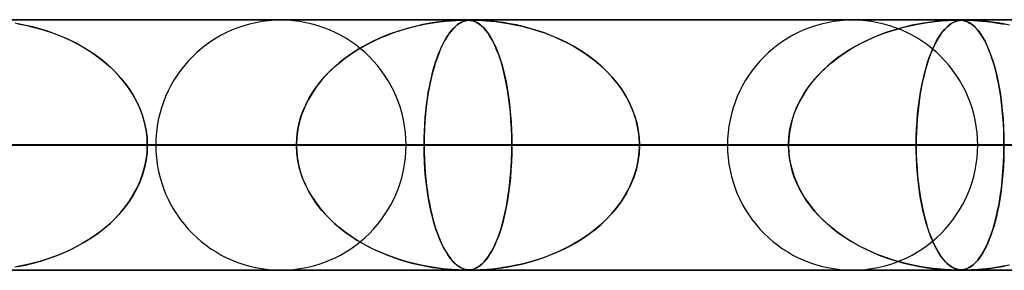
# Model space of a CAD drawing. Header units: millimetres. Extents: x -550 to 550, y -599 to 599.
# Tile 25 of 31: x 218 to 257, y 589 to 599. Entities that reach past the tile are written whole.
import ezdxf

# ---------------------------------------------------------------- set-up
doc = ezdxf.new("R2010")
doc.units = ezdxf.units.MM
doc.layers.add('HIDDEN', color=7, linetype='Continuous')
doc.layers.add('THICK', color=7, linetype='Continuous')

msp = doc.modelspace()

# ---------------------------------------------------------------- linework, layer by layer
at = {"layer": 'HIDDEN'}
for p, q in [((0, 598.99), (388.195, 598.99)), ((388.195, 598.99), (0, 598.99)), ((372.713, 598.98), (0.316, 598.98)), ((233.8, 598.828), (234.06, 598.872)), ((234.21, 598.894), (233.949, 598.854)), ((234.06, 598.872), (234.317, 598.909)), ((234.443, 598.924), (234.21, 598.894)), ((234.317, 598.909), (234.566, 598.937)), ((234.645, 598.945), (234.443, 598.924)), ((234.566, 598.937), (234.79, 598.957)), ((234.815, 598.959), (234.645, 598.945)), ((234.79, 598.957), (234.981, 598.969)), ((234.96, 598.968), (234.815, 598.959)), ((235.082, 598.974), (234.96, 598.968)), ((234.981, 598.969), (235.132, 598.976)), ((235.183, 598.978), (235.082, 598.974)), ((235.086, 598.828), (235.158, 598.872)), ((235.201, 598.894), (235.128, 598.854)), ((235.132, 598.976), (235.247, 598.979)), ((235.158, 598.872), (235.231, 598.909)), ((235.267, 598.979), (235.183, 598.978)), ((235.268, 598.924), (235.201, 598.894)), ((235.231, 598.909), (235.305, 598.937)), ((235.247, 598.979), (235.338, 598.98)), ((235.338, 598.98), (235.267, 598.979)), ((235.329, 598.945), (235.268, 598.924)), ((235.305, 598.937), (235.377, 598.957)), ((235.385, 598.959), (235.329, 598.945)), ((235.402, 598.979), (235.338, 598.98)), ((235.338, 598.98), (235.339, 598.98)), ((235.339, 598.98), (235.339, 598.98)), ((235.339, 598.98), (235.34, 598.98)), ((235.34, 598.98), (235.34, 598.98)), ((235.34, 598.98), (235.341, 598.98)), ((235.341, 598.98), (235.341, 598.98)), ((235.377, 598.957), (235.447, 598.969)), ((235.438, 598.968), (235.385, 598.959)), ((235.392, 598.98), (235.466, 598.977)), ((235.461, 598.977), (235.402, 598.979)), ((235.49, 598.974), (235.438, 598.968)), ((235.447, 598.969), (235.515, 598.976)), ((235.517, 598.973), (235.461, 598.977)), ((235.466, 598.977), (235.532, 598.971)), ((235.542, 598.978), (235.49, 598.974)), ((235.515, 598.976), (235.583, 598.979)), ((235.572, 598.966), (235.517, 598.973)), ((235.532, 598.971), (235.592, 598.963)), ((235.598, 598.979), (235.542, 598.978)), ((235.629, 598.955), (235.572, 598.966)), ((235.583, 598.979), (235.66, 598.98)), ((235.592, 598.963), (235.652, 598.949)), ((235.66, 598.98), (235.598, 598.979)), ((235.688, 598.938), (235.629, 598.955)), ((235.652, 598.949), (235.716, 598.928)), ((235.66, 598.98), (235.756, 598.979)), ((235.735, 598.979), (235.66, 598.98)), ((235.752, 598.914), (235.688, 598.938)), ((235.716, 598.928), (235.783, 598.9)), ((235.825, 598.977), (235.735, 598.979)), ((235.819, 598.882), (235.752, 598.914)), ((235.756, 598.979), (235.876, 598.975)), ((235.783, 598.9), (235.853, 598.862)), ((235.888, 598.84), (235.819, 598.882)), ((235.936, 598.973), (235.825, 598.977)), ((235.876, 598.975), (236.016, 598.969)), ((236.072, 598.966), (235.936, 598.973)), ((236.016, 598.969), (236.175, 598.959)), ((236.233, 598.955), (236.072, 598.966)), ((236.175, 598.959), (236.361, 598.944)), ((236.421, 598.938), (236.233, 598.955)), ((236.361, 598.944), (236.574, 598.921)), ((236.635, 598.914), (236.421, 598.938)), ((236.574, 598.921), (236.809, 598.891)), ((236.871, 598.882), (236.635, 598.914)), ((236.809, 598.891), (237.063, 598.851)), ((237.126, 598.84), (236.871, 598.882)), ((253.471, 598.836), (253.787, 598.888)), ((253.826, 598.893), (253.623, 598.862)), ((253.787, 598.888), (254.094, 598.927)), ((254.012, 598.917), (253.826, 598.893)), ((254.178, 598.936), (254.012, 598.917)), ((254.094, 598.927), (254.363, 598.953)), ((254.325, 598.949), (254.178, 598.936)), ((254.46, 598.96), (254.325, 598.949)), ((254.363, 598.953), (254.584, 598.968)), ((254.589, 598.968), (254.46, 598.96)), ((254.584, 598.968), (254.75, 598.976)), ((254.708, 598.974), (254.589, 598.968)), ((254.808, 598.978), (254.708, 598.974)), ((254.724, 598.836), (254.812, 598.888)), ((254.75, 598.976), (254.87, 598.979)), ((254.823, 598.893), (254.766, 598.862)), ((254.891, 598.979), (254.808, 598.978)), ((254.812, 598.888), (254.901, 598.927)), ((254.877, 598.917), (254.823, 598.893)), ((254.87, 598.979), (254.964, 598.98)), ((254.926, 598.936), (254.877, 598.917)), ((254.962, 598.98), (254.891, 598.979)), ((254.901, 598.927), (254.985, 598.953)), ((254.972, 598.949), (254.926, 598.936)), ((255.024, 598.979), (254.962, 598.98)), ((254.964, 598.98), (254.965, 598.98)), ((254.965, 598.98), (254.967, 598.98)), ((254.967, 598.98), (254.968, 598.98)), ((254.968, 598.98), (254.97, 598.98)), ((254.97, 598.98), (254.971, 598.98)), ((254.971, 598.98), (254.973, 598.98)), ((255.017, 598.96), (254.972, 598.949)), ((254.985, 598.953), (255.063, 598.968)), ((255, 598.98), (255.067, 598.978)), ((255.065, 598.968), (255.017, 598.96)), ((255.08, 598.978), (255.024, 598.979)), ((255.063, 598.968), (255.136, 598.976)), ((255.116, 598.974), (255.065, 598.968)), ((255.067, 598.978), (255.13, 598.974)), ((255.133, 598.974), (255.08, 598.978)), ((255.168, 598.978), (255.116, 598.974)), ((255.13, 598.974), (255.191, 598.967)), ((255.185, 598.968), (255.133, 598.974)), ((255.136, 598.976), (255.207, 598.979)), ((255.223, 598.979), (255.168, 598.978)), ((255.237, 598.958), (255.185, 598.968)), ((255.191, 598.967), (255.25, 598.955)), ((255.207, 598.979), (255.285, 598.98)), ((255.284, 598.98), (255.223, 598.979)), ((255.291, 598.945), (255.237, 598.958)), ((255.25, 598.955), (255.307, 598.94)), ((255.355, 598.979), (255.284, 598.98)), ((255.285, 598.98), (255.375, 598.979)), ((255.347, 598.926), (255.291, 598.945)), ((255.307, 598.94), (255.364, 598.919)), ((255.406, 598.901), (255.347, 598.926)), ((255.441, 598.978), (255.355, 598.979)), ((255.364, 598.919), (255.426, 598.891)), ((255.375, 598.979), (255.482, 598.976)), ((255.469, 598.868), (255.406, 598.901)), ((255.426, 598.891), (255.495, 598.852)), ((255.543, 598.974), (255.441, 598.978)), ((255.533, 598.827), (255.469, 598.868)), ((255.482, 598.976), (255.617, 598.97)), ((255.666, 598.968), (255.543, 598.974)), ((255.617, 598.97), (255.78, 598.96)), ((255.809, 598.958), (255.666, 598.968)), ((255.78, 598.96), (255.957, 598.946)), ((255.973, 598.945), (255.809, 598.958)), ((255.957, 598.946), (256.143, 598.928)), ((256.158, 598.926), (255.973, 598.945)), ((256.143, 598.928), (256.354, 598.902)), ((256.364, 598.901), (256.158, 598.926)), ((256.354, 598.902), (256.596, 598.866)), ((256.587, 598.868), (256.364, 598.901)), ((256.822, 598.827), (256.587, 598.868)), ((256.596, 598.866), (256.865, 598.819)), ((217.643, 598.813), (217.396, 598.858)), ((217.514, 598.838), (217.815, 598.778)), ((217.898, 598.759), (217.643, 598.813)), ((217.815, 598.778), (218.123, 598.705)), ((218.16, 598.695), (217.898, 598.759)), ((218.123, 598.705), (218.43, 598.62)), ((218.427, 598.621), (218.16, 598.695)), ((218.699, 598.535), (218.427, 598.621)), ((218.43, 598.62), (218.733, 598.524)), ((218.974, 598.438), (218.699, 598.535)), ((218.733, 598.524), (219.034, 598.416)), ((232.245, 598.386), (232.5, 598.481)), ((232.692, 598.546), (232.353, 598.428)), ((232.5, 598.481), (232.757, 598.567)), ((233.031, 598.649), (232.692, 598.546)), ((232.757, 598.567), (233.017, 598.645)), ((233.017, 598.645), (233.278, 598.714)), ((233.356, 598.733), (233.031, 598.649)), ((233.278, 598.714), (233.539, 598.775)), ((233.663, 598.801), (233.356, 598.733)), ((233.539, 598.775), (233.8, 598.828)), ((233.949, 598.854), (233.663, 598.801)), ((234.67, 598.386), (234.738, 598.481)), ((234.789, 598.546), (234.699, 598.428)), ((234.738, 598.481), (234.806, 598.567)), ((234.879, 598.649), (234.789, 598.546)), ((234.806, 598.567), (234.875, 598.645)), ((234.875, 598.645), (234.945, 598.714)), ((234.966, 598.733), (234.879, 598.649)), ((234.945, 598.714), (235.015, 598.775)), ((235.049, 598.801), (234.966, 598.733)), ((235.015, 598.775), (235.086, 598.828)), ((235.128, 598.854), (235.049, 598.801)), ((235.853, 598.862), (235.925, 598.814)), ((235.96, 598.788), (235.888, 598.84)), ((235.925, 598.814), (236, 598.754)), ((236.032, 598.726), (235.96, 598.788)), ((236, 598.754), (236.077, 598.682)), ((236.105, 598.653), (236.032, 598.726)), ((236.077, 598.682), (236.156, 598.595)), ((236.178, 598.568), (236.105, 598.653)), ((236.156, 598.595), (236.236, 598.493)), ((236.252, 598.471), (236.178, 598.568)), ((236.236, 598.493), (236.317, 598.375)), ((236.326, 598.361), (236.252, 598.471)), ((237.063, 598.851), (237.332, 598.8)), ((237.391, 598.788), (237.126, 598.84)), ((237.332, 598.8), (237.614, 598.738)), ((237.663, 598.726), (237.391, 598.788)), ((237.614, 598.738), (237.906, 598.663)), ((237.941, 598.653), (237.663, 598.726)), ((237.906, 598.663), (238.206, 598.574)), ((238.224, 598.568), (237.941, 598.653)), ((238.206, 598.574), (238.512, 598.47)), ((238.51, 598.471), (238.224, 598.568)), ((238.798, 598.361), (238.51, 598.471)), ((238.512, 598.47), (238.824, 598.35)), ((252.126, 598.481), (251.861, 598.382)), ((251.92, 598.405), (252.224, 598.515)), ((252.398, 598.572), (252.126, 598.481)), ((252.224, 598.515), (252.532, 598.613)), ((252.665, 598.651), (252.398, 598.572)), ((252.532, 598.613), (252.843, 598.699)), ((252.923, 598.719), (252.665, 598.651)), ((252.843, 598.699), (253.156, 598.773)), ((253.17, 598.776), (252.923, 598.719)), ((253.156, 598.773), (253.471, 598.836)), ((253.404, 598.824), (253.17, 598.776)), ((253.623, 598.862), (253.404, 598.824)), ((254.364, 598.481), (254.293, 598.382)), ((254.309, 598.405), (254.389, 598.515)), ((254.436, 598.572), (254.364, 598.481)), ((254.389, 598.515), (254.471, 598.613)), ((254.507, 598.651), (254.436, 598.572)), ((254.471, 598.613), (254.554, 598.699)), ((254.576, 598.719), (254.507, 598.651)), ((254.554, 598.699), (254.639, 598.773)), ((254.642, 598.776), (254.576, 598.719)), ((254.639, 598.773), (254.724, 598.836)), ((254.706, 598.824), (254.642, 598.776)), ((254.766, 598.862), (254.706, 598.824)), ((255.495, 598.852), (255.569, 598.801)), ((255.598, 598.778), (255.533, 598.827)), ((255.569, 598.801), (255.647, 598.735)), ((255.663, 598.721), (255.598, 598.778)), ((255.647, 598.735), (255.73, 598.653)), ((255.729, 598.655), (255.663, 598.721)), ((255.795, 598.579), (255.729, 598.655)), ((255.73, 598.653), (255.816, 598.553)), ((255.861, 598.494), (255.795, 598.579)), ((255.816, 598.553), (255.905, 598.432)), ((255.927, 598.399), (255.861, 598.494)), ((257.064, 598.778), (256.822, 598.827)), ((219.25, 598.329), (218.974, 598.438)), ((219.034, 598.416), (219.33, 598.295)), ((219.528, 598.206), (219.25, 598.329)), ((219.33, 598.295), (219.621, 598.162)), ((219.804, 598.069), (219.528, 598.206)), ((219.621, 598.162), (219.907, 598.016)), ((231.711, 598.154), (231.406, 597.999)), ((231.501, 598.049), (231.745, 598.17)), ((232.027, 598.297), (231.711, 598.154)), ((231.745, 598.17), (231.993, 598.282)), ((231.993, 598.282), (232.245, 598.386)), ((232.353, 598.428), (232.027, 598.297)), ((234.529, 598.154), (234.448, 597.999)), ((234.473, 598.049), (234.538, 598.17)), ((234.612, 598.297), (234.529, 598.154)), ((234.538, 598.17), (234.604, 598.282)), ((234.604, 598.282), (234.67, 598.386)), ((234.699, 598.428), (234.612, 598.297)), ((236.317, 598.375), (236.398, 598.24)), ((236.4, 598.236), (236.326, 598.361)), ((236.398, 598.24), (236.477, 598.091)), ((236.474, 598.097), (236.4, 598.236)), ((236.547, 597.943), (236.474, 598.097)), ((236.477, 598.091), (236.553, 597.93)), ((239.088, 598.236), (238.798, 598.361)), ((238.824, 598.35), (239.137, 598.214)), ((239.377, 598.097), (239.088, 598.236)), ((239.137, 598.214), (239.442, 598.064)), ((239.663, 597.943), (239.377, 598.097)), ((251.039, 598.003), (251.326, 598.149)), ((251.35, 598.16), (251.105, 598.037)), ((251.326, 598.149), (251.62, 598.283)), ((251.602, 598.275), (251.35, 598.16)), ((251.861, 598.382), (251.602, 598.275)), ((251.62, 598.283), (251.92, 598.405)), ((254.076, 598.003), (254.152, 598.149)), ((254.158, 598.16), (254.093, 598.037)), ((254.152, 598.149), (254.23, 598.283)), ((254.225, 598.275), (254.158, 598.16)), ((254.293, 598.382), (254.225, 598.275)), ((254.23, 598.283), (254.309, 598.405)), ((255.905, 598.432), (255.996, 598.289)), ((255.993, 598.293), (255.927, 598.399)), ((256.059, 598.176), (255.993, 598.293)), ((255.996, 598.289), (256.086, 598.125)), ((256.124, 598.048), (256.059, 598.176)), ((256.086, 598.125), (256.172, 597.945)), ((220.078, 597.92), (219.804, 598.069)), ((219.907, 598.016), (220.185, 597.857)), ((220.346, 597.757), (220.078, 597.92)), ((220.185, 597.857), (220.456, 597.685)), ((220.605, 597.582), (220.346, 597.757)), ((220.456, 597.685), (220.717, 597.501)), ((230.799, 597.631), (231.027, 597.78)), ((231.113, 597.832), (230.834, 597.654)), ((231.027, 597.78), (231.262, 597.919)), ((231.406, 597.999), (231.113, 597.832)), ((231.262, 597.919), (231.501, 598.049)), ((234.288, 597.631), (234.348, 597.78)), ((234.371, 597.832), (234.297, 597.654)), ((234.348, 597.78), (234.41, 597.919)), ((234.448, 597.999), (234.371, 597.832)), ((234.41, 597.919), (234.473, 598.049)), ((236.618, 597.775), (236.547, 597.943)), ((236.553, 597.93), (236.625, 597.758)), ((236.687, 597.593), (236.618, 597.775)), ((236.625, 597.758), (236.693, 597.576)), ((239.442, 598.064), (239.735, 597.902)), ((239.944, 597.775), (239.663, 597.943)), ((239.735, 597.902), (240.014, 597.731)), ((240.217, 597.593), (239.944, 597.775)), ((240.014, 597.731), (240.279, 597.548)), ((250.637, 597.769), (250.415, 597.624)), ((250.486, 597.672), (250.758, 597.844)), ((250.867, 597.907), (250.637, 597.769)), ((250.758, 597.844), (251.039, 598.003)), ((251.105, 598.037), (250.867, 597.907)), ((253.97, 597.769), (253.911, 597.624)), ((253.93, 597.672), (254.002, 597.844)), ((254.031, 597.907), (253.97, 597.769)), ((254.002, 597.844), (254.076, 598.003)), ((254.093, 598.037), (254.031, 597.907)), ((256.189, 597.908), (256.124, 598.048)), ((256.172, 597.945), (256.254, 597.75)), ((256.251, 597.758), (256.189, 597.908)), ((256.312, 597.596), (256.251, 597.758)), ((256.254, 597.75), (256.332, 597.542)), ((220.855, 597.395), (220.605, 597.582)), ((220.717, 597.501), (220.964, 597.306)), ((221.095, 597.195), (220.855, 597.395)), ((220.964, 597.306), (221.197, 597.102)), ((230.153, 597.127), (230.361, 597.305)), ((230.567, 597.466), (230.314, 597.266)), ((230.361, 597.305), (230.576, 597.473)), ((230.834, 597.654), (230.567, 597.466)), ((230.576, 597.473), (230.799, 597.631)), ((234.117, 597.127), (234.172, 597.305)), ((234.226, 597.466), (234.159, 597.266)), ((234.172, 597.305), (234.229, 597.473)), ((234.297, 597.654), (234.226, 597.466)), ((234.229, 597.473), (234.288, 597.631)), ((236.754, 597.396), (236.687, 597.593)), ((236.693, 597.576), (236.758, 597.383)), ((236.818, 597.184), (236.754, 597.396)), ((236.758, 597.383), (236.819, 597.18)), ((240.481, 597.396), (240.217, 597.593)), ((240.279, 597.548), (240.531, 597.356)), ((240.734, 597.184), (240.481, 597.396)), ((240.531, 597.356), (240.768, 597.154)), ((249.997, 597.312), (249.8, 597.146)), ((249.969, 597.29), (250.223, 597.488)), ((250.202, 597.472), (249.997, 597.312)), ((250.415, 597.624), (250.202, 597.472)), ((250.223, 597.488), (250.486, 597.672)), ((253.801, 597.312), (253.749, 597.146)), ((253.794, 597.29), (253.86, 597.488)), ((253.855, 597.472), (253.801, 597.312)), ((253.911, 597.624), (253.855, 597.472)), ((253.86, 597.488), (253.93, 597.672)), ((256.371, 597.424), (256.312, 597.596)), ((256.332, 597.542), (256.404, 597.32)), ((256.428, 597.241), (256.371, 597.424)), ((256.404, 597.32), (256.472, 597.085)), ((221.323, 596.983), (221.095, 597.195)), ((221.197, 597.102), (221.415, 596.89)), ((221.538, 596.759), (221.323, 596.983)), ((229.762, 596.741), (229.953, 596.939)), ((230.074, 597.056), (229.847, 596.832)), ((229.953, 596.939), (230.153, 597.127)), ((230.314, 597.266), (230.074, 597.056)), ((234.013, 596.741), (234.064, 596.939)), ((234.096, 597.056), (234.036, 596.832)), ((234.064, 596.939), (234.117, 597.127)), ((234.159, 597.266), (234.096, 597.056)), ((236.878, 596.958), (236.818, 597.184)), ((236.819, 597.18), (236.876, 596.968)), ((236.876, 596.968), (236.929, 596.746)), ((236.935, 596.718), (236.878, 596.958)), ((240.975, 596.958), (240.734, 597.184)), ((240.768, 597.154), (240.99, 596.943)), ((241.201, 596.718), (240.975, 596.958)), ((240.99, 596.943), (241.198, 596.722)), ((249.612, 596.97), (249.432, 596.787)), ((249.496, 596.854), (249.727, 597.079)), ((249.8, 597.146), (249.612, 596.97)), ((249.727, 597.079), (249.969, 597.29)), ((253.699, 596.97), (253.651, 596.787)), ((253.668, 596.854), (253.729, 597.079)), ((253.749, 597.146), (253.699, 596.97)), ((253.729, 597.079), (253.794, 597.29)), ((256.482, 597.047), (256.428, 597.241)), ((256.472, 597.085), (256.535, 596.837)), ((256.534, 596.842), (256.482, 597.047)), ((221.415, 596.89), (221.617, 596.668)), ((221.738, 596.523), (221.538, 596.759)), ((221.617, 596.668), (221.804, 596.439)), ((221.923, 596.276), (221.738, 596.523)), ((229.414, 596.314), (229.582, 596.533)), ((229.634, 596.595), (229.437, 596.346)), ((229.582, 596.533), (229.762, 596.741)), ((229.847, 596.832), (229.634, 596.595)), ((233.921, 596.314), (233.965, 596.533)), ((233.979, 596.595), (233.927, 596.346)), ((233.965, 596.533), (234.013, 596.741)), ((234.036, 596.832), (233.979, 596.595)), ((236.929, 596.746), (236.978, 596.513)), ((236.988, 596.463), (236.935, 596.718)), ((236.978, 596.513), (237.024, 596.269)), ((241.198, 596.722), (241.391, 596.491)), ((241.412, 596.463), (241.201, 596.718)), ((249.079, 596.365), (249.28, 596.616)), ((249.261, 596.594), (249.1, 596.393)), ((249.432, 596.787), (249.261, 596.594)), ((249.28, 596.616), (249.496, 596.854)), ((253.558, 596.365), (253.611, 596.616)), ((253.606, 596.594), (253.563, 596.393)), ((253.651, 596.787), (253.606, 596.594)), ((253.611, 596.616), (253.668, 596.854)), ((256.582, 596.626), (256.534, 596.842)), ((256.535, 596.837), (256.593, 596.576)), ((256.627, 596.4), (256.582, 596.626)), ((256.593, 596.576), (256.646, 596.299)), ((221.804, 596.439), (221.973, 596.201)), ((222.09, 596.017), (221.923, 596.276)), ((221.973, 596.201), (222.127, 595.954)), ((229.437, 596.346), (229.256, 596.083)), ((229.258, 596.087), (229.414, 596.314)), ((233.927, 596.346), (233.879, 596.083)), ((233.879, 596.087), (233.921, 596.314)), ((237.037, 596.194), (236.988, 596.463)), ((237.024, 596.269), (237.065, 596.013)), ((237.08, 595.911), (237.037, 596.194)), ((241.391, 596.491), (241.569, 596.248)), ((241.606, 596.194), (241.412, 596.463)), ((241.569, 596.248), (241.731, 595.994)), ((241.78, 595.911), (241.606, 596.194)), ((248.949, 596.183), (248.81, 595.964)), ((248.896, 596.102), (249.079, 596.365)), ((249.1, 596.393), (248.949, 596.183)), ((253.523, 596.183), (253.487, 595.964)), ((253.509, 596.102), (253.558, 596.365)), ((253.563, 596.393), (253.523, 596.183)), ((256.669, 596.164), (256.627, 596.4)), ((256.646, 596.299), (256.694, 596.006)), ((256.707, 595.917), (256.669, 596.164)), ((222.239, 595.748), (222.09, 596.017)), ((222.127, 595.954), (222.265, 595.698)), ((222.369, 595.47), (222.239, 595.748)), ((229.094, 595.809), (228.954, 595.524)), ((228.99, 595.604), (229.117, 595.85)), ((229.256, 596.083), (229.094, 595.809)), ((229.117, 595.85), (229.258, 596.087)), ((233.836, 595.809), (233.798, 595.524)), ((233.808, 595.604), (233.842, 595.85)), ((233.879, 596.083), (233.836, 595.809)), ((233.842, 595.85), (233.879, 596.087)), ((237.065, 596.013), (237.102, 595.747)), ((237.118, 595.614), (237.08, 595.911)), ((237.102, 595.747), (237.134, 595.47)), ((241.731, 595.994), (241.876, 595.73)), ((241.933, 595.614), (241.78, 595.911)), ((241.876, 595.73), (242.002, 595.456)), ((248.684, 595.738), (248.573, 595.504)), ((248.588, 595.54), (248.732, 595.827)), ((248.81, 595.964), (248.684, 595.738)), ((248.732, 595.827), (248.896, 596.102)), ((253.453, 595.738), (253.424, 595.504)), ((253.428, 595.54), (253.466, 595.827)), ((253.487, 595.964), (253.453, 595.738)), ((253.466, 595.827), (253.509, 596.102)), ((256.694, 596.006), (256.736, 595.698)), ((256.74, 595.661), (256.707, 595.917)), ((222.265, 595.698), (222.385, 595.431)), ((222.477, 595.183), (222.369, 595.47)), ((222.385, 595.431), (222.486, 595.154)), ((228.788, 595.088), (228.88, 595.35)), ((228.954, 595.524), (228.836, 595.23)), ((228.88, 595.35), (228.99, 595.604)), ((233.754, 595.088), (233.779, 595.35)), ((233.798, 595.524), (233.767, 595.23)), ((233.779, 595.35), (233.808, 595.604)), ((237.151, 595.305), (237.118, 595.614)), ((237.134, 595.47), (237.161, 595.185)), ((242.062, 595.305), (241.933, 595.614)), ((242.002, 595.456), (242.108, 595.174)), ((248.468, 595.243), (248.588, 595.54)), ((248.573, 595.504), (248.476, 595.264)), ((253.396, 595.243), (253.428, 595.54)), ((253.424, 595.504), (253.398, 595.264)), ((256.736, 595.698), (256.772, 595.376)), ((256.77, 595.397), (256.74, 595.661)), ((256.794, 595.124), (256.77, 595.397)), ((256.772, 595.376), (256.8, 595.042)), ((222.562, 594.89), (222.477, 595.183)), ((222.486, 595.154), (222.566, 594.87)), ((228.715, 594.819), (228.788, 595.088)), ((228.836, 595.23), (228.742, 594.929)), ((233.735, 594.819), (233.754, 595.088)), ((233.767, 595.23), (233.742, 594.929)), ((237.176, 594.986), (237.151, 595.305)), ((237.161, 595.185), (237.182, 594.893)), ((237.195, 594.66), (237.176, 594.986)), ((242.165, 594.986), (242.062, 595.305)), ((242.108, 595.174), (242.191, 594.884)), ((242.24, 594.66), (242.165, 594.986)), ((248.303, 594.624), (248.372, 594.937)), ((248.395, 595.019), (248.331, 594.767)), ((248.372, 594.937), (248.468, 595.243)), ((248.476, 595.264), (248.395, 595.019)), ((253.352, 594.624), (253.37, 594.937)), ((253.376, 595.019), (253.36, 594.767)), ((253.37, 594.937), (253.396, 595.243)), ((253.398, 595.264), (253.376, 595.019)), ((256.813, 594.846), (256.794, 595.124)), ((256.8, 595.042), (256.821, 594.697)), ((222.623, 594.593), (222.562, 594.89)), ((222.566, 594.87), (222.625, 594.58)), ((222.66, 594.293), (222.623, 594.593)), ((222.625, 594.58), (222.66, 594.287)), ((228.63, 594.269), (228.662, 594.545)), ((228.674, 594.62), (228.633, 594.306)), ((228.662, 594.545), (228.715, 594.819)), ((228.742, 594.929), (228.674, 594.62)), ((233.712, 594.269), (233.721, 594.545)), ((233.724, 594.62), (233.713, 594.306)), ((233.721, 594.545), (233.735, 594.819)), ((233.742, 594.929), (233.724, 594.62)), ((237.182, 594.893), (237.198, 594.596)), ((237.206, 594.328), (237.195, 594.66)), ((237.198, 594.596), (237.207, 594.294)), ((242.191, 594.884), (242.252, 594.589)), ((242.285, 594.328), (242.24, 594.66)), ((242.252, 594.589), (242.288, 594.291)), ((248.261, 594.308), (248.303, 594.624)), ((248.331, 594.767), (248.284, 594.51)), ((253.341, 594.308), (253.352, 594.624)), ((253.36, 594.767), (253.347, 594.51)), ((256.827, 594.564), (256.813, 594.846)), ((256.821, 594.697), (256.834, 594.346)), ((256.835, 594.279), (256.827, 594.564)), ((222.672, 593.99), (222.66, 594.293)), ((222.66, 594.287), (222.672, 593.99)), ((228.633, 594.306), (228.619, 593.99)), ((228.619, 593.99), (228.63, 594.269)), ((233.713, 594.306), (233.709, 593.99)), ((233.709, 593.99), (233.712, 594.269)), ((237.21, 593.99), (237.206, 594.328)), ((237.207, 594.294), (237.21, 593.99)), ((242.301, 593.99), (242.285, 594.328)), ((242.288, 594.291), (242.301, 593.99)), ((248.247, 593.99), (248.261, 594.308)), ((248.256, 594.251), (248.247, 593.99)), ((248.284, 594.51), (248.256, 594.251)), ((253.337, 593.99), (253.341, 594.308)), ((253.34, 594.251), (253.337, 593.99)), ((253.347, 594.51), (253.34, 594.251)), ((256.834, 594.346), (256.838, 593.99)), ((256.838, 593.99), (256.835, 594.279)), ((217.582, 593.99), (5, 593.99)), ((5, 593.99), (237.21, 593.99)), ((228.619, 593.99), (5, 593.99)), ((237.21, 593.99), (5, 593.99)), ((5, 593.99), (228.619, 593.99)), ((5, 593.99), (256.838, 593.99)), ((248.247, 593.99), (5, 593.99)), ((256.838, 593.99), (5, 593.99)), ((5, 593.99), (248.247, 593.99)), ((5, 593.99), (276.466, 593.99)), ((267.874, 593.99), (5, 593.99)), ((276.466, 593.99), (5, 593.99)), ((5, 593.99), (267.874, 593.99)), ((5, 593.99), (296.093, 593.99)), ((287.502, 593.99), (5, 593.99)), ((296.093, 593.99), (5, 593.99)), ((5, 593.99), (287.502, 593.99)), ((5, 593.99), (315.719, 593.99)), ((307.128, 593.99), (5, 593.99)), ((315.719, 593.99), (5, 593.99)), ((5, 593.99), (307.128, 593.99)), ((5, 593.99), (335.346, 593.99)), ((326.755, 593.99), (5, 593.99)), ((335.346, 593.99), (5, 593.99)), ((5, 593.99), (326.755, 593.99)), ((5, 593.99), (354.973, 593.99)), ((346.382, 593.99), (5, 593.99)), ((354.973, 593.99), (5, 593.99)), ((5, 593.99), (346.382, 593.99)), ((5, 593.99), (374.599, 593.99)), ((366.008, 593.99), (5, 593.99)), ((374.599, 593.99), (5, 593.99)), ((5, 593.99), (366.008, 593.99)), ((223.01, 593.99), (194.451, 593.99)), ((194.451, 593.99), (223.01, 593.99)), ((203.043, 593.99), (232.99, 593.99)), ((232.99, 593.99), (203.043, 593.99)), ((245.81, 593.99), (214.08, 593.99)), ((214.08, 593.99), (245.81, 593.99)), ((217.582, 593.99), (228.619, 593.99)), ((228.619, 593.99), (217.582, 593.99)), ((222.66, 593.693), (222.672, 593.99)), ((222.672, 593.99), (222.66, 593.687)), ((222.672, 593.99), (255.79, 593.99)), ((255.79, 593.99), (222.672, 593.99)), ((233.709, 593.99), (222.672, 593.99)), ((222.672, 593.99), (233.709, 593.99)), ((228.633, 593.674), (228.619, 593.99)), ((228.619, 593.99), (228.63, 593.711)), ((233.709, 593.99), (233.712, 593.711)), ((268.61, 593.99), (233.709, 593.99)), ((233.713, 593.665), (233.709, 593.99)), ((233.709, 593.99), (268.61, 593.99)), ((237.21, 593.99), (237.206, 593.652)), ((237.207, 593.689), (237.21, 593.99)), ((237.21, 593.99), (248.247, 593.99)), ((248.247, 593.99), (237.21, 593.99)), ((242.301, 593.99), (242.285, 593.652)), ((242.288, 593.689), (242.301, 593.99)), ((242.301, 593.99), (278.59, 593.99)), ((278.59, 593.99), (242.301, 593.99)), ((253.337, 593.99), (242.301, 593.99)), ((242.301, 593.99), (253.337, 593.99)), ((248.256, 593.729), (248.247, 593.99)), ((248.247, 593.99), (248.261, 593.672)), ((253.337, 593.99), (253.341, 593.672)), ((291.41, 593.99), (253.337, 593.99)), ((253.34, 593.729), (253.337, 593.99)), ((253.337, 593.99), (291.41, 593.99)), ((256.834, 593.629), (256.838, 593.99)), ((256.838, 593.99), (256.835, 593.701)), ((256.838, 593.99), (267.874, 593.99)), ((267.874, 593.99), (256.838, 593.99)), ((222.623, 593.387), (222.562, 593.09)), ((222.566, 593.11), (222.625, 593.4)), ((222.66, 593.687), (222.623, 593.387)), ((222.625, 593.4), (222.66, 593.693)), ((228.63, 593.711), (228.662, 593.435)), ((228.674, 593.36), (228.633, 593.674)), ((228.662, 593.435), (228.715, 593.161)), ((233.712, 593.711), (233.721, 593.435)), ((233.725, 593.341), (233.713, 593.665)), ((233.721, 593.435), (233.735, 593.161)), ((237.183, 593.096), (237.198, 593.391)), ((237.206, 593.652), (237.195, 593.32)), ((237.198, 593.391), (237.207, 593.689)), ((242.191, 593.096), (242.252, 593.391)), ((242.285, 593.652), (242.24, 593.32)), ((242.252, 593.391), (242.288, 593.689)), ((248.284, 593.469), (248.256, 593.729)), ((248.261, 593.672), (248.303, 593.356)), ((248.331, 593.213), (248.284, 593.469)), ((253.347, 593.469), (253.34, 593.729)), ((253.341, 593.672), (253.352, 593.356)), ((253.36, 593.213), (253.347, 593.469)), ((256.827, 593.416), (256.813, 593.133)), ((256.82, 593.272), (256.834, 593.629)), ((256.835, 593.701), (256.827, 593.416)), ((222.562, 593.09), (222.477, 592.797)), ((222.486, 592.826), (222.566, 593.11)), ((228.742, 593.051), (228.674, 593.36)), ((228.715, 593.161), (228.788, 592.892)), ((228.836, 592.75), (228.742, 593.051)), ((233.744, 593.023), (233.725, 593.341)), ((233.735, 593.161), (233.754, 592.892)), ((233.77, 592.713), (233.744, 593.023)), ((237.176, 592.994), (237.151, 592.674)), ((237.162, 592.806), (237.183, 593.096)), ((237.195, 593.32), (237.176, 592.994)), ((242.165, 592.993), (242.062, 592.674)), ((242.108, 592.806), (242.191, 593.096)), ((242.24, 593.32), (242.165, 592.993)), ((248.303, 593.356), (248.372, 593.043)), ((248.395, 592.961), (248.331, 593.213)), ((248.372, 593.043), (248.468, 592.737)), ((253.352, 593.356), (253.37, 593.043)), ((253.376, 592.961), (253.36, 593.213)), ((253.37, 593.043), (253.396, 592.737)), ((256.813, 593.133), (256.794, 592.856)), ((256.799, 592.922), (256.82, 593.272)), ((222.477, 592.797), (222.369, 592.51)), ((222.385, 592.549), (222.486, 592.826)), ((228.788, 592.892), (228.88, 592.63)), ((228.954, 592.456), (228.836, 592.75)), ((228.88, 592.63), (228.99, 592.376)), ((233.754, 592.892), (233.779, 592.63)), ((233.804, 592.411), (233.77, 592.713)), ((233.779, 592.63), (233.808, 592.376)), ((237.151, 592.674), (237.118, 592.366)), ((237.136, 592.524), (237.162, 592.806)), ((242.062, 592.674), (241.933, 592.365)), ((242.002, 592.524), (242.108, 592.806)), ((248.476, 592.716), (248.395, 592.961)), ((248.468, 592.737), (248.588, 592.44)), ((248.573, 592.476), (248.476, 592.716)), ((253.398, 592.716), (253.376, 592.961)), ((253.396, 592.737), (253.428, 592.44)), ((253.424, 592.476), (253.398, 592.716)), ((256.733, 592.258), (256.77, 592.584)), ((256.77, 592.583), (256.74, 592.319)), ((256.77, 592.584), (256.799, 592.922)), ((256.794, 592.856), (256.77, 592.583)), ((222.239, 592.231), (222.09, 591.963)), ((222.127, 592.026), (222.265, 592.282)), ((222.369, 592.51), (222.239, 592.231)), ((222.265, 592.282), (222.385, 592.549)), ((229.094, 592.171), (228.954, 592.456)), ((228.99, 592.376), (229.117, 592.13)), ((233.843, 592.119), (233.804, 592.411)), ((233.808, 592.376), (233.842, 592.13)), ((237.068, 591.986), (237.104, 592.25)), ((237.118, 592.366), (237.08, 592.069)), ((237.104, 592.25), (237.136, 592.524)), ((241.731, 591.986), (241.876, 592.25)), ((241.933, 592.365), (241.78, 592.069)), ((241.876, 592.25), (242.002, 592.524)), ((248.684, 592.242), (248.573, 592.476)), ((248.588, 592.44), (248.732, 592.153)), ((248.81, 592.016), (248.684, 592.242)), ((253.453, 592.242), (253.424, 592.476)), ((253.428, 592.44), (253.466, 592.153)), ((253.487, 592.016), (253.453, 592.242)), ((256.69, 591.946), (256.733, 592.258)), ((256.74, 592.319), (256.707, 592.063)), ((222.09, 591.963), (221.922, 591.704)), ((221.973, 591.779), (222.127, 592.026)), ((229.256, 591.897), (229.094, 592.171)), ((229.117, 592.13), (229.258, 591.893)), ((229.437, 591.634), (229.256, 591.897)), ((229.258, 591.893), (229.414, 591.666)), ((233.842, 592.13), (233.879, 591.893)), ((233.889, 591.839), (233.843, 592.119)), ((233.879, 591.893), (233.921, 591.666)), ((233.939, 591.571), (233.889, 591.839)), ((237.027, 591.732), (237.068, 591.986)), ((237.08, 592.069), (237.037, 591.786)), ((241.569, 591.732), (241.731, 591.986)), ((241.78, 592.069), (241.606, 591.786)), ((248.732, 592.153), (248.896, 591.878)), ((248.949, 591.797), (248.81, 592.016)), ((248.896, 591.878), (249.079, 591.615)), ((249.1, 591.587), (248.949, 591.797)), ((253.466, 592.153), (253.509, 591.878)), ((253.523, 591.797), (253.487, 592.016)), ((253.509, 591.878), (253.558, 591.615)), ((253.563, 591.587), (253.523, 591.797)), ((256.669, 591.816), (256.627, 591.58)), ((256.64, 591.65), (256.69, 591.946)), ((256.707, 592.063), (256.669, 591.816)), ((221.738, 591.457), (221.537, 591.221)), ((221.617, 591.312), (221.804, 591.541)), ((221.922, 591.704), (221.738, 591.457)), ((221.804, 591.541), (221.973, 591.779)), ((229.414, 591.666), (229.582, 591.447)), ((229.634, 591.385), (229.437, 591.634)), ((229.582, 591.447), (229.762, 591.239)), ((233.921, 591.666), (233.965, 591.447)), ((233.994, 591.317), (233.939, 591.571)), ((233.965, 591.447), (234.013, 591.239)), ((236.934, 591.258), (236.983, 591.489)), ((236.988, 591.517), (236.935, 591.262)), ((236.983, 591.489), (237.027, 591.732)), ((237.037, 591.786), (236.988, 591.517)), ((241.198, 591.258), (241.391, 591.489)), ((241.412, 591.516), (241.201, 591.261)), ((241.391, 591.489), (241.569, 591.732)), ((241.606, 591.786), (241.412, 591.516)), ((249.079, 591.615), (249.28, 591.364)), ((249.261, 591.385), (249.1, 591.587)), ((253.558, 591.615), (253.611, 591.364)), ((253.606, 591.385), (253.563, 591.587)), ((256.627, 591.58), (256.582, 591.354)), ((256.586, 591.371), (256.64, 591.65)), ((221.197, 590.878), (221.415, 591.09)), ((221.537, 591.221), (221.322, 590.997)), ((221.415, 591.09), (221.617, 591.312)), ((229.847, 591.148), (229.634, 591.385)), ((229.762, 591.239), (229.953, 591.041)), ((230.074, 590.924), (229.847, 591.148)), ((229.953, 591.041), (230.153, 590.853)), ((234.054, 591.077), (233.994, 591.317)), ((234.013, 591.239), (234.064, 591.041)), ((234.117, 590.851), (234.054, 591.077)), ((234.064, 591.041), (234.117, 590.853)), ((236.878, 591.022), (236.818, 590.796)), ((236.826, 590.826), (236.882, 591.037)), ((236.935, 591.262), (236.878, 591.022)), ((236.882, 591.037), (236.934, 591.258)), ((240.974, 591.021), (240.733, 590.795)), ((240.768, 590.826), (240.99, 591.037)), ((241.201, 591.261), (240.974, 591.021)), ((240.99, 591.037), (241.198, 591.258)), ((249.432, 591.193), (249.261, 591.385)), ((249.28, 591.364), (249.496, 591.125)), ((249.612, 591.01), (249.432, 591.193)), ((249.496, 591.125), (249.727, 590.901)), ((249.8, 590.834), (249.612, 591.01)), ((253.651, 591.193), (253.606, 591.385)), ((253.611, 591.364), (253.668, 591.125)), ((253.699, 591.01), (253.651, 591.193)), ((253.668, 591.125), (253.729, 590.901)), ((253.749, 590.834), (253.699, 591.01)), ((256.462, 590.858), (256.526, 591.107)), ((256.534, 591.138), (256.482, 590.933)), ((256.526, 591.107), (256.586, 591.371)), ((256.582, 591.354), (256.534, 591.138)), ((220.717, 590.479), (220.964, 590.674)), ((221.094, 590.785), (220.855, 590.585)), ((220.964, 590.674), (221.197, 590.878)), ((221.322, 590.997), (221.094, 590.785)), ((230.314, 590.714), (230.074, 590.924)), ((230.153, 590.853), (230.361, 590.675)), ((230.567, 590.514), (230.314, 590.714)), ((230.361, 590.675), (230.576, 590.507)), ((234.117, 590.853), (234.172, 590.675)), ((234.184, 590.638), (234.117, 590.851)), ((234.172, 590.675), (234.229, 590.507)), ((234.254, 590.437), (234.184, 590.638)), ((236.703, 590.432), (236.767, 590.624)), ((236.818, 590.796), (236.754, 590.584)), ((236.767, 590.624), (236.826, 590.826)), ((240.279, 590.432), (240.531, 590.624)), ((240.733, 590.795), (240.48, 590.584)), ((240.531, 590.624), (240.768, 590.826)), ((249.727, 590.901), (249.969, 590.69)), ((249.997, 590.668), (249.8, 590.834)), ((249.969, 590.69), (250.223, 590.492)), ((250.202, 590.508), (249.997, 590.668)), ((253.729, 590.901), (253.794, 590.69)), ((253.801, 590.668), (253.749, 590.834)), ((253.794, 590.69), (253.86, 590.492)), ((253.855, 590.508), (253.801, 590.668)), ((256.318, 590.399), (256.392, 590.622)), ((256.428, 590.739), (256.371, 590.556)), ((256.392, 590.622), (256.462, 590.858)), ((256.482, 590.933), (256.428, 590.739)), ((220.185, 590.123), (220.456, 590.295)), ((220.605, 590.397), (220.345, 590.222)), ((220.456, 590.295), (220.717, 590.479)), ((220.855, 590.585), (220.605, 590.397)), ((230.834, 590.326), (230.567, 590.514)), ((230.576, 590.507), (230.799, 590.349)), ((230.799, 590.349), (231.027, 590.2)), ((231.113, 590.148), (230.834, 590.326)), ((234.229, 590.507), (234.288, 590.349)), ((234.329, 590.247), (234.254, 590.437)), ((234.288, 590.349), (234.348, 590.2)), ((234.406, 590.069), (234.329, 590.247)), ((236.565, 590.078), (236.636, 590.249)), ((236.687, 590.387), (236.618, 590.205)), ((236.636, 590.249), (236.703, 590.432)), ((236.754, 590.584), (236.687, 590.387)), ((239.735, 590.078), (240.014, 590.249)), ((240.216, 590.387), (239.943, 590.204)), ((240.014, 590.249), (240.279, 590.432)), ((240.48, 590.584), (240.216, 590.387)), ((250.415, 590.356), (250.202, 590.508)), ((250.223, 590.492), (250.486, 590.308)), ((250.637, 590.211), (250.415, 590.356)), ((250.486, 590.308), (250.758, 590.136)), ((253.911, 590.356), (253.855, 590.508)), ((253.86, 590.492), (253.93, 590.308)), ((253.97, 590.211), (253.911, 590.356)), ((253.93, 590.308), (254.002, 590.136)), ((256.238, 590.19), (256.318, 590.399)), ((256.312, 590.384), (256.251, 590.222)), ((256.371, 590.556), (256.312, 590.384)), ((219.803, 589.91), (219.527, 589.774)), ((219.621, 589.818), (219.907, 589.964)), ((220.077, 590.06), (219.803, 589.91)), ((219.907, 589.964), (220.185, 590.123)), ((220.345, 590.222), (220.077, 590.06)), ((231.027, 590.2), (231.262, 590.061)), ((231.406, 589.981), (231.113, 590.148)), ((231.262, 590.061), (231.501, 589.931)), ((231.711, 589.826), (231.406, 589.981)), ((231.501, 589.931), (231.745, 589.81)), ((234.348, 590.2), (234.41, 590.061)), ((234.488, 589.903), (234.406, 590.069)), ((234.41, 590.061), (234.473, 589.931)), ((234.473, 589.931), (234.538, 589.81)), ((234.573, 589.749), (234.488, 589.903)), ((236.474, 589.883), (236.4, 589.744)), ((236.413, 589.767), (236.491, 589.916)), ((236.547, 590.037), (236.474, 589.883)), ((236.491, 589.916), (236.565, 590.078)), ((236.618, 590.205), (236.547, 590.037)), ((239.376, 589.882), (239.087, 589.743)), ((239.137, 589.767), (239.442, 589.916)), ((239.662, 590.036), (239.376, 589.882)), ((239.442, 589.916), (239.735, 590.078)), ((239.943, 590.204), (239.662, 590.036)), ((250.867, 590.073), (250.637, 590.211)), ((250.758, 590.136), (251.039, 589.977)), ((251.105, 589.943), (250.867, 590.073)), ((251.039, 589.977), (251.326, 589.831)), ((251.35, 589.82), (251.105, 589.943)), ((251.326, 589.831), (251.62, 589.697)), ((254.031, 590.073), (253.97, 590.211)), ((254.002, 590.136), (254.076, 589.977)), ((254.093, 589.943), (254.031, 590.073)), ((254.076, 589.977), (254.152, 589.831)), ((254.158, 589.82), (254.093, 589.943)), ((254.152, 589.831), (254.23, 589.697)), ((256.124, 589.932), (256.059, 589.804)), ((256.065, 589.816), (256.154, 589.995)), ((256.189, 590.072), (256.124, 589.932)), ((256.154, 589.995), (256.238, 590.19)), ((256.251, 590.222), (256.189, 590.072)), ((218.698, 589.444), (218.426, 589.359)), ((218.43, 589.36), (218.733, 589.456)), ((218.973, 589.541), (218.698, 589.444)), ((218.733, 589.456), (219.034, 589.564)), ((219.249, 589.651), (218.973, 589.541)), ((219.034, 589.564), (219.33, 589.685)), ((219.527, 589.774), (219.249, 589.651)), ((219.33, 589.685), (219.621, 589.818)), ((232.027, 589.683), (231.711, 589.826)), ((231.745, 589.81), (231.993, 589.698)), ((231.993, 589.698), (232.245, 589.594)), ((232.353, 589.552), (232.027, 589.683)), ((232.245, 589.594), (232.5, 589.499)), ((232.692, 589.434), (232.353, 589.552)), ((232.5, 589.499), (232.757, 589.413)), ((234.538, 589.81), (234.604, 589.698)), ((234.66, 589.609), (234.573, 589.749)), ((234.604, 589.698), (234.67, 589.594)), ((234.752, 589.481), (234.66, 589.609)), ((234.67, 589.594), (234.738, 589.499)), ((234.738, 589.499), (234.806, 589.413)), ((234.845, 589.368), (234.752, 589.481)), ((236.173, 589.406), (236.253, 589.51)), ((236.252, 589.509), (236.178, 589.412)), ((236.326, 589.619), (236.252, 589.509)), ((236.253, 589.51), (236.333, 589.63)), ((236.4, 589.744), (236.326, 589.619)), ((236.333, 589.63), (236.413, 589.767)), ((238.206, 589.406), (238.512, 589.51)), ((238.509, 589.508), (238.222, 589.411)), ((238.797, 589.619), (238.509, 589.508)), ((238.512, 589.51), (238.824, 589.63)), ((239.087, 589.743), (238.797, 589.619)), ((238.824, 589.63), (239.137, 589.767)), ((251.602, 589.705), (251.35, 589.82)), ((251.861, 589.598), (251.602, 589.705)), ((251.62, 589.697), (251.92, 589.575)), ((252.126, 589.499), (251.861, 589.598)), ((251.92, 589.575), (252.224, 589.465)), ((252.398, 589.408), (252.126, 589.499)), ((252.224, 589.465), (252.532, 589.367)), ((254.225, 589.705), (254.158, 589.82)), ((254.293, 589.598), (254.225, 589.705)), ((254.23, 589.697), (254.309, 589.575)), ((254.364, 589.499), (254.293, 589.598)), ((254.309, 589.575), (254.389, 589.465)), ((254.436, 589.408), (254.364, 589.499)), ((254.389, 589.465), (254.471, 589.367)), ((255.792, 589.398), (255.881, 589.514)), ((255.861, 589.486), (255.795, 589.401)), ((255.927, 589.581), (255.861, 589.486)), ((255.881, 589.514), (255.973, 589.654)), ((255.993, 589.687), (255.927, 589.581)), ((255.973, 589.654), (256.065, 589.816)), ((256.059, 589.804), (255.993, 589.687)), ((217.642, 589.167), (217.394, 589.122)), ((217.514, 589.142), (217.815, 589.202)), ((217.897, 589.221), (217.642, 589.167)), ((217.815, 589.202), (218.123, 589.275)), ((218.159, 589.284), (217.897, 589.221)), ((218.123, 589.275), (218.43, 589.36)), ((218.426, 589.359), (218.159, 589.284)), ((233.031, 589.331), (232.692, 589.434)), ((232.757, 589.413), (233.017, 589.335)), ((233.017, 589.335), (233.278, 589.266)), ((233.356, 589.247), (233.031, 589.331)), ((233.278, 589.266), (233.539, 589.205)), ((233.663, 589.179), (233.356, 589.247)), ((233.539, 589.205), (233.8, 589.152)), ((233.949, 589.126), (233.663, 589.179)), ((233.8, 589.152), (234.06, 589.108)), ((234.21, 589.086), (233.949, 589.126)), ((234.06, 589.108), (234.317, 589.071)), ((234.443, 589.056), (234.21, 589.086)), ((234.317, 589.071), (234.566, 589.043)), ((234.645, 589.035), (234.443, 589.056)), ((234.806, 589.413), (234.875, 589.335)), ((234.936, 589.274), (234.845, 589.368)), ((234.875, 589.335), (234.945, 589.266)), ((235.023, 589.199), (234.936, 589.274)), ((234.945, 589.266), (235.015, 589.205)), ((235.015, 589.205), (235.086, 589.152)), ((235.106, 589.14), (235.023, 589.199)), ((235.086, 589.152), (235.158, 589.108)), ((235.182, 589.095), (235.106, 589.14)), ((235.158, 589.108), (235.231, 589.071)), ((235.253, 589.062), (235.182, 589.095)), ((235.231, 589.071), (235.305, 589.043)), ((235.318, 589.039), (235.253, 589.062)), ((235.67, 589.036), (235.734, 589.059)), ((235.752, 589.066), (235.688, 589.042)), ((235.734, 589.059), (235.801, 589.089)), ((235.819, 589.098), (235.752, 589.066)), ((235.801, 589.089), (235.871, 589.129)), ((235.888, 589.14), (235.819, 589.098)), ((235.871, 589.129), (235.944, 589.18)), ((235.96, 589.192), (235.888, 589.14)), ((235.944, 589.18), (236.019, 589.242)), ((236.032, 589.254), (235.96, 589.192)), ((236.019, 589.242), (236.095, 589.317)), ((236.105, 589.327), (236.032, 589.254)), ((236.095, 589.317), (236.173, 589.406)), ((236.178, 589.412), (236.105, 589.327)), ((236.361, 589.036), (236.574, 589.059)), ((236.633, 589.066), (236.42, 589.042)), ((236.574, 589.059), (236.809, 589.089)), ((236.87, 589.098), (236.633, 589.066)), ((236.809, 589.089), (237.063, 589.129)), ((237.125, 589.14), (236.87, 589.098)), ((237.063, 589.129), (237.332, 589.18)), ((237.389, 589.192), (237.125, 589.14)), ((237.332, 589.18), (237.614, 589.242)), ((237.662, 589.253), (237.389, 589.192)), ((237.614, 589.242), (237.906, 589.317)), ((237.94, 589.326), (237.662, 589.253)), ((237.906, 589.317), (238.206, 589.406)), ((238.222, 589.411), (237.94, 589.326)), ((252.665, 589.329), (252.398, 589.408)), ((252.532, 589.367), (252.843, 589.281)), ((252.923, 589.261), (252.665, 589.329)), ((252.843, 589.281), (253.156, 589.207)), ((253.17, 589.204), (252.923, 589.261)), ((253.156, 589.207), (253.471, 589.144)), ((253.404, 589.156), (253.17, 589.204)), ((253.623, 589.118), (253.404, 589.156)), ((253.471, 589.144), (253.787, 589.092)), ((253.826, 589.087), (253.623, 589.118)), ((253.787, 589.092), (254.094, 589.053)), ((254.012, 589.063), (253.826, 589.087)), ((254.178, 589.044), (254.012, 589.063)), ((254.094, 589.053), (254.363, 589.027)), ((254.507, 589.329), (254.436, 589.408)), ((254.471, 589.367), (254.554, 589.281)), ((254.576, 589.261), (254.507, 589.329)), ((254.554, 589.281), (254.639, 589.207)), ((254.642, 589.204), (254.576, 589.261)), ((254.639, 589.207), (254.724, 589.144)), ((254.706, 589.156), (254.642, 589.204)), ((254.766, 589.118), (254.706, 589.156)), ((254.724, 589.144), (254.812, 589.092)), ((254.823, 589.087), (254.766, 589.118)), ((254.812, 589.092), (254.901, 589.053)), ((254.877, 589.063), (254.823, 589.087)), ((254.926, 589.044), (254.877, 589.063)), ((254.901, 589.053), (254.985, 589.027)), ((255.286, 589.034), (255.343, 589.052)), ((255.347, 589.054), (255.291, 589.035)), ((255.343, 589.052), (255.403, 589.078)), ((255.406, 589.079), (255.347, 589.054)), ((255.403, 589.078), (255.471, 589.114)), ((255.469, 589.112), (255.406, 589.079)), ((255.533, 589.153), (255.469, 589.112)), ((255.471, 589.114), (255.544, 589.161)), ((255.598, 589.202), (255.533, 589.153)), ((255.544, 589.161), (255.623, 589.223)), ((255.663, 589.259), (255.598, 589.202)), ((255.623, 589.223), (255.705, 589.301)), ((255.729, 589.325), (255.663, 589.259)), ((255.705, 589.301), (255.792, 589.398)), ((255.795, 589.401), (255.729, 589.325)), ((255.957, 589.034), (256.143, 589.052)), ((256.158, 589.054), (255.973, 589.035)), ((256.143, 589.052), (256.354, 589.078)), ((256.364, 589.079), (256.158, 589.054)), ((256.354, 589.078), (256.596, 589.114)), ((256.587, 589.112), (256.364, 589.079)), ((256.822, 589.153), (256.587, 589.112)), ((256.596, 589.114), (256.865, 589.161)), ((257.064, 589.202), (256.822, 589.153)), ((388.195, 588.99), (0, 588.99)), ((0, 588.99), (388.195, 588.99)), ((0.316, 589), (235.338, 589)), ((0.316, 589), (254.963, 589)), ((0.316, 589), (274.588, 589)), ((0.316, 589), (294.213, 589)), ((0.316, 589), (313.838, 589)), ((0.316, 589), (333.463, 589)), ((0.316, 589), (353.087, 589)), ((0.316, 589), (372.712, 589)), ((0.316, 589), (372.713, 589)), ((234.566, 589.043), (234.79, 589.023)), ((234.815, 589.021), (234.645, 589.035)), ((234.79, 589.023), (234.981, 589.011)), ((234.96, 589.012), (234.815, 589.021)), ((235.082, 589.006), (234.96, 589.012)), ((234.981, 589.011), (235.132, 589.004)), ((235.183, 589.002), (235.082, 589.006)), ((235.132, 589.004), (235.247, 589.001)), ((235.267, 589.001), (235.183, 589.002)), ((235.247, 589.001), (235.338, 589)), ((235.338, 589), (235.267, 589.001)), ((235.305, 589.043), (235.377, 589.023)), ((235.377, 589.023), (235.318, 589.039)), ((235.338, 589), (235.417, 589.001)), ((235.402, 589), (235.338, 589)), ((235.377, 589.023), (235.447, 589.011)), ((235.432, 589.013), (235.377, 589.023)), ((235.461, 589.003), (235.402, 589)), ((235.417, 589.001), (235.488, 589.005)), ((235.485, 589.007), (235.432, 589.013)), ((235.447, 589.011), (235.515, 589.004)), ((235.517, 589.007), (235.461, 589.003)), ((235.539, 589.003), (235.485, 589.007)), ((235.488, 589.005), (235.551, 589.011)), ((235.515, 589.004), (235.583, 589.001)), ((235.572, 589.014), (235.517, 589.007)), ((235.596, 589.001), (235.539, 589.003)), ((235.551, 589.011), (235.609, 589.021)), ((235.629, 589.025), (235.572, 589.014)), ((235.583, 589.001), (235.66, 589)), ((235.66, 589), (235.596, 589.001)), ((235.609, 589.021), (235.67, 589.036)), ((235.688, 589.042), (235.629, 589.025)), ((235.66, 589), (235.756, 589.001)), ((235.734, 589), (235.66, 589)), ((235.825, 589.003), (235.734, 589)), ((235.756, 589.001), (235.876, 589.005)), ((235.936, 589.007), (235.825, 589.003)), ((235.876, 589.005), (236.016, 589.011)), ((236.071, 589.014), (235.936, 589.007)), ((236.016, 589.011), (236.175, 589.021)), ((236.232, 589.025), (236.071, 589.014)), ((236.175, 589.021), (236.361, 589.036)), ((236.42, 589.042), (236.232, 589.025)), ((254.325, 589.031), (254.178, 589.044)), ((254.46, 589.02), (254.325, 589.031)), ((254.363, 589.027), (254.584, 589.012)), ((254.589, 589.012), (254.46, 589.02)), ((254.584, 589.012), (254.75, 589.004)), ((254.708, 589.006), (254.589, 589.012)), ((254.808, 589.002), (254.708, 589.006)), ((254.75, 589.004), (254.87, 589.001)), ((254.891, 589.001), (254.808, 589.002)), ((254.87, 589.001), (254.964, 589)), ((254.962, 589), (254.891, 589.001)), ((254.972, 589.031), (254.926, 589.044)), ((255.024, 589), (254.962, 589)), ((254.964, 589), (255.038, 589.001)), ((255.017, 589.02), (254.972, 589.031)), ((254.985, 589.027), (255.063, 589.012)), ((255.065, 589.012), (255.017, 589.02)), ((255.08, 589.002), (255.024, 589)), ((255.038, 589.001), (255.103, 589.004)), ((255.063, 589.012), (255.136, 589.004)), ((255.116, 589.006), (255.065, 589.012)), ((255.133, 589.006), (255.08, 589.002)), ((255.103, 589.004), (255.166, 589.01)), ((255.168, 589.002), (255.116, 589.006)), ((255.185, 589.012), (255.133, 589.006)), ((255.136, 589.004), (255.207, 589.001)), ((255.166, 589.01), (255.227, 589.02)), ((255.223, 589.001), (255.168, 589.002)), ((255.237, 589.022), (255.185, 589.012)), ((255.207, 589.001), (255.285, 589)), ((255.284, 589), (255.223, 589.001)), ((255.227, 589.02), (255.286, 589.034)), ((255.291, 589.035), (255.237, 589.022)), ((255.355, 589), (255.284, 589)), ((255.285, 589), (255.375, 589.001)), ((255.441, 589.002), (255.355, 589)), ((255.375, 589.001), (255.482, 589.004)), ((255.543, 589.006), (255.441, 589.002)), ((255.482, 589.004), (255.617, 589.01)), ((255.666, 589.012), (255.543, 589.006)), ((255.617, 589.01), (255.78, 589.02)), ((255.809, 589.022), (255.666, 589.012)), ((255.78, 589.02), (255.957, 589.034)), ((255.973, 589.035), (255.809, 589.022))]:
    msp.add_line(p, q, dxfattribs=at)
for centre, start, end in [((228, 593.99), 0, 180), ((250.8, 593.99), 0, 180), ((228, 593.99), 180, 0), ((250.8, 593.99), 180, 0)]:
    msp.add_arc(centre, 4.99, start, end, dxfattribs=at)
at = {"layer": 'THICK'}
for p, q in [((-506, 599), (506, 599)), ((506, 594), (-506, 594))]:
    msp.add_line(p, q, dxfattribs=at)

doc.saveas('drawing.dxf')
